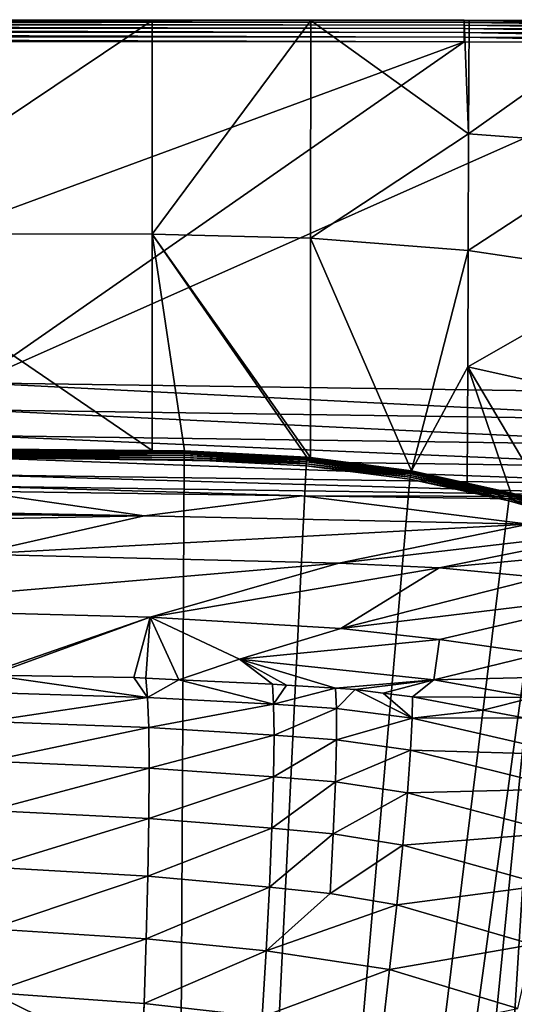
# Model space of a CAD drawing. Extents: x -922 to 922, y -424 to 424.
# Tile 67 of 71: x 335 to 449, y 197 to 424. Entities that reach past the tile are written whole.
import ezdxf

# ---------------------------------------------------------------- set-up
doc = ezdxf.new("R2010")
doc.units = 0
doc.linetypes.add('SOLIDLINE', pattern=[0])
doc.layers.add('BE3C_Starlet_Oval_Sil_2740CFXXK', color=252, linetype='SOLIDLINE')

msp = doc.modelspace()

# ---------------------------------------------------------------- linework, layer by layer
at = {"layer": 'BE3C_Starlet_Oval_Sil_2740CFXXK', "color": 252}
for points in [[(292.756, 423.403, 569.104), (61.7105, 423.545, 570.225), (437.881, 423.439, 570.173)], [(437.881, 423.282, 571.257), (437.881, 423.439, 570.173), (61.7105, 423.545, 570.225)], [(437.881, 423.282, 571.257), (61.7105, 423.545, 570.225), (61.7105, 423.378, 571.3)], [(437.881, 422.892, 572.28), (437.881, 423.282, 571.257), (61.7105, 423.378, 571.3)], [(437.881, 422.892, 572.28), (61.7105, 423.378, 571.3), (61.7105, 422.983, 572.313)], [(437.88, 422.289, 573.194), (437.881, 422.892, 572.28), (61.7105, 422.983, 572.313)], [(437.88, 422.289, 573.194), (61.7105, 422.983, 572.313), (61.7105, 422.378, 573.217)], [(437.878, 421.501, 573.955), (437.88, 422.289, 573.194), (61.7105, 422.378, 573.217)], [(437.878, 421.501, 573.955), (61.7105, 422.378, 573.217), (61.7105, 421.592, 573.969)], [(292.729, 374.243, 286.416), (292.756, 423.403, 569.104), (365.951, 423.38, 569.092)], [(292.729, 374.243, 286.416), (365.951, 423.38, 569.092), (365.945, 374.1, 286.416)], [(292.756, 423.403, 569.104), (437.881, 423.439, 570.173), (365.951, 423.38, 569.092)], [(365.945, 374.1, 286.416), (365.951, 423.38, 569.092), (402.535, 423.368, 569.086)], [(365.945, 374.1, 286.416), (402.535, 423.368, 569.086), (402.511, 373.238, 286.416)], [(365.951, 423.38, 569.092), (437.881, 423.439, 570.173), (402.535, 423.368, 569.086)], [(402.511, 373.238, 286.416), (402.535, 423.368, 569.086), (438.926, 397.217, 429.624)], [(437.881, 423.439, 570.173), (437.881, 423.357, 569.081), (402.535, 423.368, 569.086)], [(402.535, 423.368, 569.086), (437.881, 423.357, 569.081), (438.926, 397.217, 429.624)], [(501.249, 421.351, 573.915), (437.88, 422.289, 573.194), (437.878, 421.501, 573.955)], [(501.265, 422.142, 573.127), (437.881, 422.892, 572.28), (437.88, 422.289, 573.194)], [(501.249, 421.351, 573.915), (501.265, 422.142, 573.127), (437.88, 422.289, 573.194)], [(439.015, 423.353, 569.078), (437.881, 423.357, 569.081), (437.881, 423.439, 570.173)], [(439.015, 423.353, 569.078), (437.881, 423.439, 570.173), (475.495, 423.217, 568.98)], [(475.495, 423.217, 568.98), (437.881, 423.439, 570.173), (501.287, 423.24, 570.021)], [(501.284, 423.111, 571.13), (501.287, 423.24, 570.021), (437.881, 423.439, 570.173)], [(501.284, 423.111, 571.13), (437.881, 423.439, 570.173), (437.881, 423.282, 571.257)], [(438.926, 397.217, 429.624), (437.881, 423.357, 569.081), (439.015, 423.353, 569.078)], [(501.277, 422.739, 572.183), (501.284, 423.111, 571.13), (437.881, 423.282, 571.257)], [(501.277, 422.739, 572.183), (437.881, 423.282, 571.257), (437.881, 422.892, 572.28)], [(501.265, 422.142, 573.127), (501.277, 422.739, 572.183), (437.881, 422.892, 572.28)], [(438.926, 397.217, 429.624), (439.015, 423.353, 569.078), (475.495, 423.217, 568.98)], [(438.926, 397.217, 429.624), (475.495, 423.217, 568.98), (475.763, 394.51, 429.624)], [(437.877, 420.567, 574.526), (437.878, 421.501, 573.955), (61.7105, 421.592, 573.969)], [(437.877, 420.567, 574.526), (61.7105, 421.592, 573.969), (61.7105, 420.662, 574.532)], [(437.875, 419.531, 574.88), (437.877, 420.567, 574.526), (61.7105, 420.662, 574.532)], [(437.875, 419.531, 574.88), (61.7105, 420.662, 574.532), (61.7105, 419.631, 574.882)], [(501.209, 419.351, 574.875), (437.877, 420.567, 574.526), (437.875, 419.531, 574.88)], [(501.23, 420.405, 574.507), (437.878, 421.501, 573.955), (437.877, 420.567, 574.526)], [(501.209, 419.351, 574.875), (501.23, 420.405, 574.507), (437.877, 420.567, 574.526)], [(501.23, 420.405, 574.507), (501.249, 421.351, 573.915), (437.878, 421.501, 573.955)], [(61.7105, 419.631, 574.882), (61.7105, 418.55, 575), (437.873, 418.442, 575)], [(61.7105, 419.631, 574.882), (437.873, 418.442, 575), (437.875, 419.531, 574.88)], [(61.7105, 418.55, 575), (226.812, 340.8, 575), (437.873, 418.442, 575)], [(437.873, 418.442, 575), (226.812, 340.8, 575), (324.952, 339.9, 575)], [(437.873, 418.442, 575), (324.952, 339.9, 575), (501.186, 418.241, 575)], [(501.186, 418.241, 575), (324.952, 339.9, 575), (498.582, 337.372, 575)], [(437.875, 419.531, 574.88), (437.873, 418.442, 575), (501.186, 418.241, 575)], [(437.875, 419.531, 574.88), (501.186, 418.241, 575), (501.209, 419.351, 574.875)], [(402.511, 373.238, 286.416), (438.926, 397.217, 429.624), (438.834, 370.376, 286.416)], [(438.834, 370.376, 286.416), (438.926, 397.217, 429.624), (475.763, 394.51, 429.624)], [(438.834, 370.376, 286.416), (475.763, 394.51, 429.624), (476.038, 364.863, 286.416)], [(313.808, 324.767, 1.65727), (292.729, 374.243, 286.416), (365.938, 324.265, 1.65567)], [(365.938, 324.265, 1.65567), (292.729, 374.243, 286.416), (365.945, 374.1, 286.416)], [(365.938, 324.265, 1.65567), (365.945, 374.1, 286.416), (373.389, 324.193, 1.65544)], [(402.511, 373.238, 286.416), (402.483, 322.624, 1.65157), (365.945, 374.1, 286.416)], [(365.945, 374.1, 286.416), (402.483, 322.624, 1.65157), (401.615, 322.738, 1.65179)], [(365.945, 374.1, 286.416), (401.615, 322.738, 1.65179), (373.389, 324.193, 1.65544)], [(402.511, 373.238, 286.416), (425.726, 319.588, 1.64516), (402.483, 322.624, 1.65157)], [(438.834, 370.376, 286.416), (425.726, 319.588, 1.64516), (402.511, 373.238, 286.416)], [(438.834, 370.376, 286.416), (438.742, 343.535, 143.208), (425.726, 319.588, 1.64516)], [(476.038, 364.863, 286.416), (438.742, 343.535, 143.208), (438.834, 370.376, 286.416)], [(476.038, 364.863, 286.416), (476.313, 335.217, 143.208), (438.742, 343.535, 143.208)], [(438.742, 343.535, 143.208), (438.599, 316.763, 1.63957), (425.726, 319.588, 1.64516)], [(448.689, 314.549, 1.63521), (438.599, 316.763, 1.63957), (438.742, 343.535, 143.208)], [(448.689, 314.549, 1.63521), (438.742, 343.535, 143.208), (457.366, 312.127, 1.63057)], [(457.366, 312.127, 1.63057), (438.742, 343.535, 143.208), (476.313, 335.217, 143.208)], [(324.952, 339.9, 575), (324.882, 333.619, 574.198), (498.452, 331.153, 574.214)], [(324.952, 339.9, 575), (498.452, 331.153, 574.214), (498.582, 337.372, 575)], [(324.882, 333.619, 574.198), (324.817, 327.742, 571.844), (498.33, 325.326, 571.905)], [(324.882, 333.619, 574.198), (498.33, 325.326, 571.905), (498.452, 331.153, 574.214)], [(324.817, 327.742, 571.844), (324.761, 322.644, 568.088), (498.225, 320.257, 568.219)], [(324.817, 327.742, 571.844), (498.225, 320.257, 568.219), (498.33, 325.326, 571.905)], [(313.809, 324.634, 1.2114), (313.808, 324.767, 1.65727), (365.938, 324.265, 1.65567)], [(313.809, 324.634, 1.2114), (365.938, 324.265, 1.65567), (373.386, 324.06, 1.20998)], [(373.386, 324.06, 1.20998), (313.809, 324.403, 0.80817), (313.809, 324.634, 1.2114)], [(373.386, 324.06, 1.20998), (373.379, 323.828, 0.80717), (313.809, 324.403, 0.80817)], [(373.379, 323.828, 0.80717), (313.81, 324.084, 0.46941), (313.809, 324.403, 0.80817)], [(373.379, 323.828, 0.80717), (373.371, 323.51, 0.46881), (313.81, 324.084, 0.46941)], [(373.371, 323.51, 0.46881), (313.811, 323.695, 0.21344), (313.81, 324.084, 0.46941)], [(373.371, 323.51, 0.46881), (373.361, 323.122, 0.21315), (313.811, 323.695, 0.21344)], [(373.361, 323.122, 0.21315), (313.812, 323.258, 0.05409), (313.811, 323.695, 0.21344)], [(373.361, 323.122, 0.21315), (373.349, 322.685, 0.05402), (313.812, 323.258, 0.05409)], [(373.349, 322.685, 0.05402), (313.814, 322.796), (313.812, 323.258, 0.05409)], [(369.986, -322.307), (343.791, -322.722), (313.814, 322.796)], [(313.814, 322.796), (343.791, -322.722), (315.408, -322.801)], [(313.814, 322.796), (373.337, 322.224), (369.986, -322.307)], [(373.349, 322.685, 0.05402), (373.337, 322.224), (313.814, 322.796)], [(498.141, 316.263, 563.388), (324.761, 322.644, 568.088), (324.717, 318.653, 563.172)], [(498.141, 316.263, 563.388), (498.225, 320.257, 568.219), (324.761, 322.644, 568.088)], [(365.938, 324.265, 1.65567), (373.389, 324.193, 1.65544), (373.386, 324.06, 1.20998)], [(369.986, -322.307), (373.337, 322.224), (401.442, 320.776)], [(401.483, 321.235, 0.05388), (373.337, 322.224), (373.349, 322.685, 0.05402)], [(401.483, 321.235, 0.05388), (401.442, 320.776), (373.337, 322.224)], [(401.521, 321.67, 0.2126), (373.349, 322.685, 0.05402), (373.361, 323.122, 0.21315)], [(401.521, 321.67, 0.2126), (401.483, 321.235, 0.05388), (373.349, 322.685, 0.05402)], [(401.555, 322.056, 0.46762), (373.361, 323.122, 0.21315), (373.371, 323.51, 0.46881)], [(401.555, 322.056, 0.46762), (401.521, 321.67, 0.2126), (373.361, 323.122, 0.21315)], [(401.583, 322.374, 0.80519), (373.371, 323.51, 0.46881), (373.379, 323.828, 0.80717)], [(401.583, 322.374, 0.80519), (401.555, 322.056, 0.46762), (373.371, 323.51, 0.46881)], [(401.603, 322.605, 1.20714), (373.379, 323.828, 0.80717), (373.386, 324.06, 1.20998)], [(401.603, 322.605, 1.20714), (401.583, 322.374, 0.80519), (373.379, 323.828, 0.80717)], [(373.386, 324.06, 1.20998), (373.389, 324.193, 1.65544), (401.615, 322.738, 1.65179)], [(373.386, 324.06, 1.20998), (401.615, 322.738, 1.65179), (401.603, 322.605, 1.20714)], [(425.662, 319.226, 0.80158), (401.555, 322.056, 0.46762), (401.583, 322.374, 0.80519)], [(425.703, 319.455, 1.20198), (401.583, 322.374, 0.80519), (401.603, 322.605, 1.20714)], [(425.703, 319.455, 1.20198), (425.662, 319.226, 0.80158), (401.583, 322.374, 0.80519)], [(401.603, 322.605, 1.20714), (401.615, 322.738, 1.65179), (402.483, 322.624, 1.65157)], [(401.603, 322.605, 1.20714), (402.483, 322.624, 1.65157), (425.703, 319.455, 1.20198)], [(425.703, 319.455, 1.20198), (402.483, 322.624, 1.65157), (425.726, 319.588, 1.64516)], [(369.986, -322.307), (401.442, 320.776), (425.386, 317.649)], [(425.465, 318.102, 0.05362), (401.442, 320.776), (401.483, 321.235, 0.05388)], [(425.465, 318.102, 0.05362), (425.386, 317.649), (401.442, 320.776)], [(425.541, 318.531, 0.21158), (401.483, 321.235, 0.05388), (401.521, 321.67, 0.2126)], [(425.541, 318.531, 0.21158), (425.465, 318.102, 0.05362), (401.483, 321.235, 0.05388)], [(425.607, 318.912, 0.46544), (401.521, 321.67, 0.2126), (401.555, 322.056, 0.46762)], [(425.607, 318.912, 0.46544), (425.541, 318.531, 0.21158), (401.521, 321.67, 0.2126)], [(425.662, 319.226, 0.80158), (425.607, 318.912, 0.46544), (401.555, 322.056, 0.46762)], [(324.717, 318.653, 563.172), (324.688, 316.025, 557.411), (498.086, 313.597, 557.714)], [(324.717, 318.653, 563.172), (498.086, 313.597, 557.714), (498.141, 316.263, 563.388)], [(425.386, 317.649), (448.188, 312.648), (369.986, -322.307)], [(448.305, 313.091, 0.05324), (425.386, 317.649), (425.465, 318.102, 0.05362)], [(448.305, 313.091, 0.05324), (448.188, 312.648), (425.386, 317.649)], [(448.415, 313.51, 0.21008), (425.465, 318.102, 0.05362), (425.541, 318.531, 0.21158)], [(448.415, 313.51, 0.21008), (448.305, 313.091, 0.05324), (425.465, 318.102, 0.05362)], [(448.514, 313.884, 0.4622), (425.541, 318.531, 0.21158), (425.607, 318.912, 0.46544)], [(448.514, 313.884, 0.4622), (448.415, 313.51, 0.21008), (425.541, 318.531, 0.21158)], [(448.595, 314.192, 0.7962), (425.607, 318.912, 0.46544), (425.662, 319.226, 0.80158)], [(448.595, 314.192, 0.7962), (448.514, 313.884, 0.4622), (425.607, 318.912, 0.46544)], [(448.654, 314.418, 1.19427), (425.662, 319.226, 0.80158), (425.703, 319.455, 1.20198)], [(448.654, 314.418, 1.19427), (448.595, 314.192, 0.7962), (425.662, 319.226, 0.80158)], [(425.703, 319.455, 1.20198), (425.726, 319.588, 1.64516), (438.599, 316.763, 1.63957)], [(438.599, 316.763, 1.63957), (448.654, 314.418, 1.19427), (425.703, 319.455, 1.20198)], [(400.591, 313.833, 551.342), (324.688, 316.025, 557.411), (324.676, 314.929, 551.175)], [(400.591, 313.833, 551.342), (498.086, 313.597, 557.714), (324.688, 316.025, 557.411)], [(438.599, 316.763, 1.63957), (448.689, 314.549, 1.63521), (448.654, 314.418, 1.19427)], [(324.676, 314.929, 551.175), (218.075, 312.09, 489.875), (364.144, 309.218, 477.711)], [(324.676, 314.929, 551.175), (364.144, 309.218, 477.711), (400.591, 313.833, 551.342)], [(400.591, 313.833, 551.342), (364.144, 309.218, 477.711), (452.76, 307.294, 476.436)], [(452.76, 307.294, 476.436), (492.698, 312.503, 551.544), (400.591, 313.833, 551.342)], [(492.698, 312.503, 551.544), (498.086, 313.597, 557.714), (400.591, 313.833, 551.342)], [(457.062, 311.096, 0.20938), (448.305, 313.091, 0.05324), (448.415, 313.51, 0.21008)], [(457.171, 311.467, 0.46071), (448.415, 313.51, 0.21008), (448.514, 313.884, 0.4622)], [(457.171, 311.467, 0.46071), (457.062, 311.096, 0.20938), (448.415, 313.51, 0.21008)], [(457.261, 311.772, 0.79369), (448.514, 313.884, 0.4622), (448.595, 314.192, 0.7962)], [(457.261, 311.772, 0.79369), (457.171, 311.467, 0.46071), (448.514, 313.884, 0.4622)], [(457.327, 311.996, 1.19067), (448.595, 314.192, 0.7962), (448.654, 314.418, 1.19427)], [(457.327, 311.996, 1.19067), (457.261, 311.772, 0.79369), (448.595, 314.192, 0.7962)], [(448.654, 314.418, 1.19427), (448.689, 314.549, 1.63521), (457.366, 312.127, 1.63057)], [(448.654, 314.418, 1.19427), (457.366, 312.127, 1.63057), (457.327, 311.996, 1.19067)], [(364.144, 309.218, 477.711), (216.426, 310.956, 478.08), (215.504, 310.321, 471.486)], [(218.075, 312.09, 489.875), (216.426, 310.956, 478.08), (364.144, 309.218, 477.711)], [(369.986, -322.307), (448.188, 312.648), (456.811, 310.242)], [(456.94, 310.681, 0.05305), (448.188, 312.648), (448.305, 313.091, 0.05324)], [(456.94, 310.681, 0.05305), (456.811, 310.242), (448.188, 312.648)], [(457.062, 311.096, 0.20938), (456.94, 310.681, 0.05305), (448.305, 313.091, 0.05324)], [(209.597, 306.257, 429.224), (364.144, 309.218, 477.711), (215.504, 310.321, 471.486)], [(325.198, 300.413, 395.785), (364.144, 309.218, 477.711), (209.597, 306.257, 429.224)], [(325.198, 300.413, 395.785), (452.76, 307.294, 476.436), (364.144, 309.218, 477.711)], [(369.986, -322.307), (456.811, 310.242), (394.217, -321.329)], [(394.217, -321.329), (456.811, 310.242), (417.294, -318.942)], [(456.811, 310.242), (430.528, -316.697), (417.294, -318.942)], [(456.811, 310.242), (454.721, -310.849), (430.528, -316.697)], [(408.989, 298.289, 393.909), (452.76, 307.294, 476.436), (325.198, 300.413, 395.785)], [(408.989, 298.289, 393.909), (476.924, 306.201, 476.028), (452.76, 307.294, 476.436)], [(432.157, 297.238, 393.266), (476.924, 306.201, 476.028), (408.989, 298.289, 393.909)], [(432.157, 297.238, 393.266), (501.154, 303.611, 475.564), (476.924, 306.201, 476.028)], [(455.652, 295.034, 392.537), (501.154, 303.611, 475.564), (432.157, 297.238, 393.266)], [(325.198, 300.413, 395.785), (287.767, 287.932, 313.631), (408.989, 298.289, 393.909)], [(408.989, 298.289, 393.909), (287.767, 287.932, 313.631), (365.494, 285.889, 311.697)], [(365.494, 285.889, 311.697), (432.157, 297.238, 393.266), (408.989, 298.289, 393.909)], [(365.494, 285.889, 311.697), (409.463, 283.267, 310.247), (432.157, 297.238, 393.266)], [(409.463, 283.267, 310.247), (455.652, 295.034, 392.537), (432.157, 297.238, 393.266)], [(409.463, 283.267, 310.247), (479.432, 291.682, 391.724), (455.652, 295.034, 392.537)], [(432.244, 280.76, 309.392), (479.432, 291.682, 391.724), (409.463, 283.267, 310.247)], [(432.244, 280.76, 309.392), (455.508, 277.439, 308.482), (479.432, 291.682, 391.724)], [(287.767, 287.932, 313.631), (326.953, 272.517, 241.861), (365.494, 285.889, 311.697)], [(365.494, 285.889, 311.697), (326.953, 272.517, 241.861), (328.75, 272.488, 241.976)], [(365.494, 285.889, 311.697), (328.75, 272.488, 241.976), (361.753, 271.943, 244.089)], [(361.753, 271.943, 244.089), (364.543, 271.807, 244.345), (365.494, 285.889, 311.697)], [(365.494, 285.889, 311.697), (364.543, 271.807, 244.345), (372.095, 271.44, 245.036)], [(365.494, 285.889, 311.697), (372.095, 271.44, 245.036), (386.137, 276.191, 269.423)], [(386.137, 276.191, 269.423), (409.463, 283.267, 310.247), (365.494, 285.889, 311.697)], [(386.137, 276.191, 269.423), (432.244, 280.76, 309.392), (409.463, 283.267, 310.247)], [(430.902, 271.465, 267.835), (432.244, 280.76, 309.392), (386.137, 276.191, 269.423)], [(430.902, 271.465, 267.835), (455.508, 277.439, 308.482), (432.244, 280.76, 309.392)], [(430.902, 271.465, 267.835), (478.921, 272.618, 307.563), (455.508, 277.439, 308.482)], [(386.137, 276.191, 269.423), (372.095, 271.44, 245.036), (393.691, 270.392, 247.014)], [(408.224, 269.48, 248.593), (430.902, 271.465, 267.835), (386.137, 276.191, 269.423)], [(408.224, 269.48, 248.593), (386.137, 276.191, 269.423), (396.935, 270.234, 247.311)], [(386.137, 276.191, 269.423), (393.691, 270.392, 247.014), (396.935, 270.234, 247.311)], [(364.921, 267.367, 230.204), (328.75, 272.488, 241.976), (327.414, 268.51, 228.314)], [(364.921, 267.367, 230.204), (361.753, 271.943, 244.089), (328.75, 272.488, 241.976)], [(453.83, 267.333, 267.023), (478.921, 272.618, 307.563), (430.902, 271.465, 267.835)], [(364.543, 271.807, 244.345), (361.753, 271.943, 244.089), (364.921, 267.367, 230.204)], [(364.921, 267.367, 230.204), (372.095, 271.44, 245.036), (364.543, 271.807, 244.345)], [(364.921, 267.367, 230.204), (393.978, 265.816, 232.573), (372.095, 271.44, 245.036)], [(393.978, 265.816, 232.573), (393.691, 270.392, 247.014), (372.095, 271.44, 245.036)], [(393.978, 265.816, 232.573), (396.935, 270.234, 247.311), (393.691, 270.392, 247.014)], [(408.224, 269.48, 248.593), (396.935, 270.234, 247.311), (393.978, 265.816, 232.573)], [(412.799, 269.175, 249.113), (430.902, 271.465, 267.835), (408.224, 269.48, 248.593)], [(412.799, 269.175, 249.113), (419.264, 268.355, 248.989), (430.902, 271.465, 267.835)], [(430.902, 271.465, 267.835), (419.264, 268.355, 248.989), (425.97, 267.504, 248.86)], [(430.902, 271.465, 267.835), (425.97, 267.504, 248.86), (453.83, 267.333, 267.023)], [(327.855, 261.8, 214.689), (364.921, 267.367, 230.204), (327.414, 268.51, 228.314)], [(408.224, 269.48, 248.593), (393.978, 265.816, 232.573), (408.467, 264.836, 233.981)], [(408.467, 264.836, 233.981), (412.799, 269.175, 249.113), (408.224, 269.48, 248.593)], [(408.467, 264.836, 233.981), (425.889, 262.619, 234.283), (412.799, 269.175, 249.113)], [(425.889, 262.619, 234.283), (419.264, 268.355, 248.989), (412.799, 269.175, 249.113)], [(425.889, 262.619, 234.283), (425.97, 267.504, 248.86), (419.264, 268.355, 248.989)], [(327.855, 261.8, 214.689), (365.169, 260.423, 216.445), (364.921, 267.367, 230.204)], [(365.169, 260.423, 216.445), (393.978, 265.816, 232.573), (364.921, 267.367, 230.204)], [(365.169, 260.423, 216.445), (394.066, 258.687, 218.524), (393.978, 265.816, 232.573)], [(408.467, 264.836, 233.981), (393.978, 265.816, 232.573), (394.066, 258.687, 218.524)], [(442.19, 264.448, 248.746), (425.97, 267.504, 248.86), (425.889, 262.619, 234.283)], [(453.83, 267.333, 267.023), (425.97, 267.504, 248.86), (442.19, 264.448, 248.746)], [(453.83, 267.333, 267.023), (442.19, 264.448, 248.746), (451.734, 262.65, 248.678)], [(408.467, 264.836, 233.981), (394.066, 258.687, 218.524), (408.478, 257.627, 219.745)], [(408.478, 257.627, 219.745), (425.889, 262.619, 234.283), (408.467, 264.836, 233.981)], [(425.889, 262.619, 234.283), (451.734, 262.65, 248.678), (442.19, 264.448, 248.746)], [(328.229, 252.651, 202.011), (365.169, 260.423, 216.445), (327.855, 261.8, 214.689)], [(408.478, 257.627, 219.745), (425.541, 255.221, 220.098), (425.889, 262.619, 234.283)], [(425.541, 255.221, 220.098), (462.813, 254.164, 234.222), (425.889, 262.619, 234.283)], [(425.889, 262.619, 234.283), (462.813, 254.164, 234.222), (451.734, 262.65, 248.678)], [(328.229, 252.651, 202.011), (365.27, 251.042, 203.663), (365.169, 260.423, 216.445)], [(365.27, 251.042, 203.663), (394.066, 258.687, 218.524), (365.169, 260.423, 216.445)], [(365.27, 251.042, 203.663), (393.934, 249.079, 205.476), (394.066, 258.687, 218.524)], [(408.478, 257.627, 219.745), (394.066, 258.687, 218.524), (393.934, 249.079, 205.476)], [(408.478, 257.627, 219.745), (393.934, 249.079, 205.476), (408.234, 247.909, 206.521)], [(408.234, 247.909, 206.521), (425.541, 255.221, 220.098), (408.478, 257.627, 219.745)], [(408.234, 247.909, 206.521), (424.828, 245.368, 206.946), (425.541, 255.221, 220.098)], [(424.828, 245.368, 206.946), (461.411, 246.312, 220.263), (425.541, 255.221, 220.098)], [(425.541, 255.221, 220.098), (461.411, 246.312, 220.263), (462.813, 254.164, 234.222)], [(328.517, 241.309, 190.912), (365.27, 251.042, 203.663), (328.229, 252.651, 202.011)], [(328.517, 241.309, 190.912), (365.209, 239.474, 192.483), (365.27, 251.042, 203.663)], [(365.209, 239.474, 192.483), (393.934, 249.079, 205.476), (365.27, 251.042, 203.663)], [(365.209, 239.474, 192.483), (393.575, 237.25, 194.066), (393.934, 249.079, 205.476)], [(408.234, 247.909, 206.521), (393.934, 249.079, 205.476), (393.575, 237.25, 194.066)], [(408.234, 247.909, 206.521), (393.575, 237.25, 194.066), (407.73, 235.941, 194.954)], [(407.73, 235.941, 194.954), (424.828, 245.368, 206.946), (408.234, 247.909, 206.521)], [(407.73, 235.941, 194.954), (423.757, 233.324, 195.455), (424.828, 245.368, 206.946)], [(423.757, 233.324, 195.455), (459.386, 236.2, 207.399), (424.828, 245.368, 206.946)], [(424.828, 245.368, 206.946), (459.386, 236.2, 207.399), (461.411, 246.312, 220.263)], [(328.703, 228.23, 181.923), (365.209, 239.474, 192.483), (328.517, 241.309, 190.912)], [(364.985, 226.178, 183.431), (365.209, 239.474, 192.483), (328.703, 228.23, 181.923)], [(364.985, 226.178, 183.431), (393.575, 237.25, 194.066), (365.209, 239.474, 192.483)], [(392.998, 223.667, 184.825), (393.575, 237.25, 194.066), (364.985, 226.178, 183.431)], [(392.998, 223.667, 184.825), (407.73, 235.941, 194.954), (393.575, 237.25, 194.066)], [(423.757, 233.324, 195.455), (456.781, 224.09, 196.195), (459.386, 236.2, 207.399)], [(406.981, 222.195, 185.586), (407.73, 235.941, 194.954), (392.998, 223.667, 184.825)], [(406.981, 222.195, 185.586), (423.757, 233.324, 195.455), (407.73, 235.941, 194.954)], [(422.366, 219.552, 186.148), (423.757, 233.324, 195.455), (406.981, 222.195, 185.586)], [(422.366, 219.552, 186.148), (456.781, 224.09, 196.195), (423.757, 233.324, 195.455)], [(328.782, 214.022, 175.388), (364.985, 226.178, 183.431), (328.703, 228.23, 181.923)], [(364.612, 211.759, 176.846), (364.985, 226.178, 183.431), (328.782, 214.022, 175.388)], [(364.612, 211.759, 176.846), (392.998, 223.667, 184.825), (364.985, 226.178, 183.431)], [(392.234, 208.944, 178.101), (392.998, 223.667, 184.825), (364.612, 211.759, 176.846)], [(392.234, 208.944, 178.101), (406.981, 222.195, 185.586), (392.998, 223.667, 184.825)], [(453.687, 210.414, 187.12), (456.781, 224.09, 196.195), (422.366, 219.552, 186.148)], [(392.234, 208.944, 178.101), (422.366, 219.552, 186.148), (406.981, 222.195, 185.586)], [(420.721, 204.659, 179.363), (422.366, 219.552, 186.148), (392.234, 208.944, 178.101)], [(420.721, 204.659, 179.363), (453.687, 210.414, 187.12), (422.366, 219.552, 186.148)], [(328.782, 214.022, 175.388), (328.756, 199.352, 171.428), (364.612, 211.759, 176.846)], [(364.612, 211.759, 176.846), (328.756, 199.352, 171.428), (364.114, 196.881, 172.848)], [(364.612, 211.759, 176.846), (364.114, 196.881, 172.848), (392.234, 208.944, 178.101)], [(392.234, 208.944, 178.101), (364.114, 196.881, 172.848), (391.326, 193.756, 174.013)], [(392.234, 208.944, 178.101), (391.326, 193.756, 174.013), (420.721, 204.659, 179.363)], [(450.234, 195.723, 180.479), (453.687, 210.414, 187.12), (420.721, 204.659, 179.363)], [(420.721, 204.659, 179.363), (391.326, 193.756, 174.013), (418.906, 189.308, 175.223)], [(420.721, 204.659, 179.363), (418.906, 189.308, 175.223), (450.234, 195.723, 180.479)], [(328.756, 199.352, 171.428), (334.113, 184.377, 170.167), (363.442, 182.18, 171.337)], [(328.756, 199.352, 171.428), (363.442, 182.18, 171.337), (364.114, 196.881, 172.848)], [(364.114, 196.881, 172.848), (363.442, 182.18, 171.337), (363.552, 182.172, 171.342)], [(364.114, 196.881, 172.848), (363.552, 182.172, 171.342), (391.326, 193.756, 174.013)]]:
    msp.add_3dface(points, dxfattribs=at)

doc.saveas('drawing.dxf')
